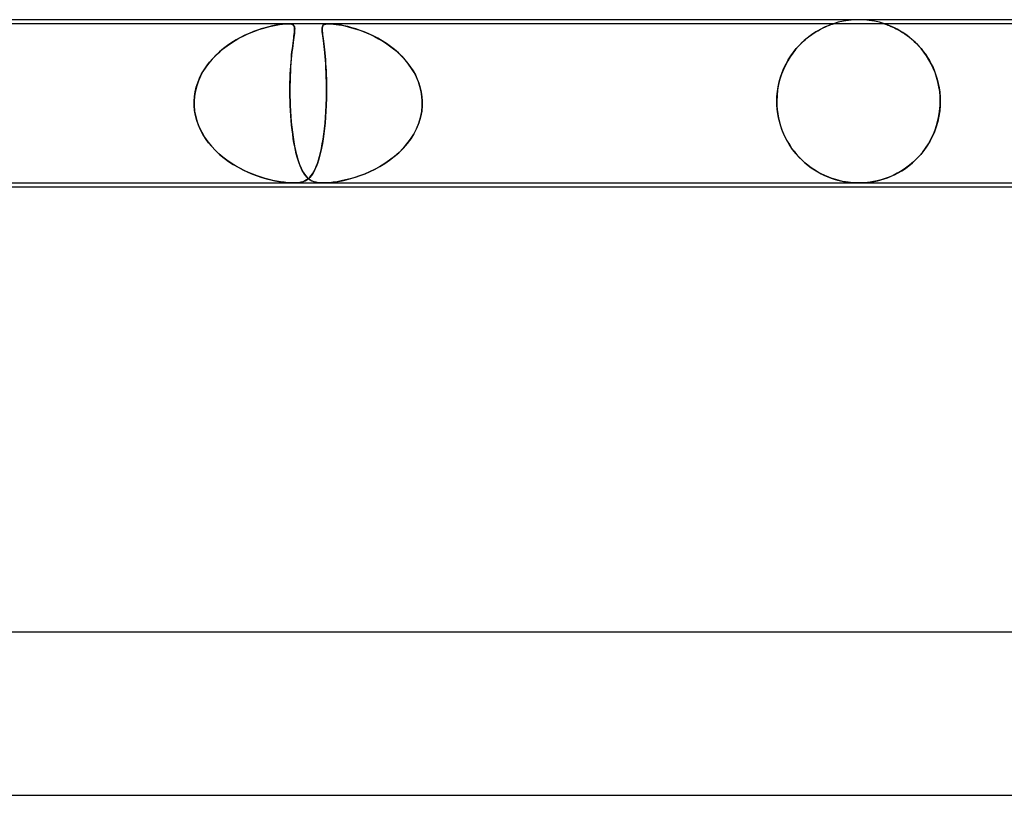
# Model space of a CAD drawing. Header units: millimetres. Extents: x -660 to 660, y -2 to 380.
# Tile 88 of 103: x 219 to 244, y 361 to 380. Entities that reach past the tile are written whole.
import ezdxf

# ---------------------------------------------------------------- set-up
doc = ezdxf.new("R2010")
doc.units = ezdxf.units.MM
doc.layers.add('HIDDEN', color=7, linetype='Continuous')
doc.layers.add('THICK', color=7, linetype='Continuous')

msp = doc.modelspace()

# ---------------------------------------------------------------- linework, layer by layer
at = {"layer": 'HIDDEN'}
for p, q in [((226.019, 379.9), (194.669, 379.9)), ((225.891, 379.891), (225.813, 379.881)), ((225.815, 379.881), (225.889, 379.891)), ((225.889, 379.891), (225.957, 379.898)), ((225.962, 379.898), (225.891, 379.891)), ((225.957, 379.898), (226.017, 379.9)), ((226.022, 379.9), (225.962, 379.898)), ((226.017, 379.9), (226.068, 379.898)), ((227.03, 379.9), (226.019, 379.9)), ((226.071, 379.898), (226.022, 379.9)), ((226.068, 379.898), (226.107, 379.891)), ((226.108, 379.891), (226.071, 379.898)), ((226.107, 379.891), (226.137, 379.881)), ((226.136, 379.881), (226.108, 379.891)), ((226.92, 379.884), (226.95, 379.893)), ((226.952, 379.894), (226.924, 379.886)), ((226.95, 379.893), (226.987, 379.898)), ((226.987, 379.898), (226.952, 379.894)), ((227.031, 379.9), (226.987, 379.898)), ((226.987, 379.898), (227.029, 379.9)), ((227.029, 379.9), (227.081, 379.898)), ((258.38, 379.9), (227.03, 379.9)), ((227.081, 379.898), (227.031, 379.9)), ((227.142, 379.893), (227.081, 379.898)), ((227.081, 379.898), (227.139, 379.894)), ((227.139, 379.894), (227.204, 379.886)), ((227.215, 379.884), (227.142, 379.893)), ((239.348, 379.891), (239.326, 379.883)), ((239.338, 379.888), (239.356, 379.894)), ((239.363, 379.896), (239.348, 379.891)), ((239.356, 379.894), (239.367, 379.897)), ((239.372, 379.899), (239.363, 379.896)), ((239.367, 379.897), (239.373, 379.899)), ((239.375, 379.9), (239.372, 379.899)), ((239.373, 379.899), (239.375, 379.9)), ((239.497, 379.936), (239.376, 379.9)), ((239.621, 379.964), (239.497, 379.936)), ((239.747, 379.984), (239.621, 379.964)), ((239.873, 379.996), (239.747, 379.984)), ((240, 380), (239.873, 379.996)), ((240.127, 379.996), (240, 380)), ((240.253, 379.984), (240.127, 379.996)), ((240.379, 379.964), (240.253, 379.984)), ((240.503, 379.936), (240.379, 379.964)), ((240.624, 379.9), (240.503, 379.936)), ((240.627, 379.899), (240.625, 379.9)), ((240.625, 379.9), (240.63, 379.898)), ((240.633, 379.897), (240.627, 379.899)), ((240.63, 379.898), (240.648, 379.892)), ((240.644, 379.894), (240.633, 379.897)), ((240.661, 379.888), (240.644, 379.894)), ((240.648, 379.892), (240.676, 379.882)), ((225.074, 379.665), (224.969, 379.617)), ((225.021, 379.642), (225.119, 379.684)), ((225.176, 379.707), (225.074, 379.665)), ((225.119, 379.684), (225.216, 379.722)), ((225.276, 379.744), (225.176, 379.707)), ((225.216, 379.722), (225.31, 379.756)), ((225.371, 379.776), (225.276, 379.744)), ((225.31, 379.756), (225.401, 379.785)), ((225.462, 379.803), (225.371, 379.776)), ((225.401, 379.785), (225.489, 379.81)), ((225.553, 379.827), (225.462, 379.803)), ((225.489, 379.81), (225.572, 379.832)), ((225.642, 379.849), (225.553, 379.827)), ((225.572, 379.832), (225.655, 379.851)), ((225.73, 379.867), (225.642, 379.849)), ((225.655, 379.851), (225.736, 379.868)), ((225.813, 379.881), (225.73, 379.867)), ((225.736, 379.868), (225.815, 379.881)), ((226.156, 379.868), (226.136, 379.881)), ((226.137, 379.881), (226.158, 379.867)), ((226.17, 379.851), (226.156, 379.868)), ((226.158, 379.867), (226.172, 379.849)), ((226.179, 379.832), (226.17, 379.851)), ((226.172, 379.849), (226.181, 379.827)), ((226.18, 379.665), (226.174, 379.617)), ((226.177, 379.642), (226.182, 379.684)), ((226.185, 379.81), (226.179, 379.832)), ((226.184, 379.707), (226.18, 379.665)), ((226.181, 379.827), (226.186, 379.803)), ((226.182, 379.684), (226.186, 379.722)), ((226.187, 379.744), (226.184, 379.707)), ((226.187, 379.785), (226.185, 379.81)), ((226.186, 379.803), (226.188, 379.776)), ((226.186, 379.722), (226.187, 379.756)), ((226.187, 379.756), (226.187, 379.785)), ((226.188, 379.776), (226.187, 379.744)), ((226.863, 379.804), (226.861, 379.779)), ((226.861, 379.773), (226.863, 379.803)), ((226.861, 379.779), (226.861, 379.749)), ((226.861, 379.738), (226.861, 379.773)), ((226.861, 379.749), (226.862, 379.715)), ((226.864, 379.699), (226.861, 379.738)), ((226.862, 379.715), (226.866, 379.677)), ((226.863, 379.803), (226.868, 379.829)), ((226.868, 379.827), (226.863, 379.804)), ((226.868, 379.653), (226.864, 379.699)), ((226.866, 379.677), (226.87, 379.634)), ((226.868, 379.829), (226.879, 379.851)), ((226.876, 379.846), (226.868, 379.827)), ((226.875, 379.602), (226.868, 379.653)), ((226.887, 379.862), (226.876, 379.846)), ((226.879, 379.851), (226.896, 379.87)), ((226.903, 379.875), (226.887, 379.862)), ((226.896, 379.87), (226.92, 379.884)), ((226.924, 379.886), (226.903, 379.875)), ((227.204, 379.886), (227.272, 379.875)), ((227.301, 379.87), (227.215, 379.884)), ((227.272, 379.875), (227.343, 379.862)), ((227.395, 379.851), (227.301, 379.87)), ((227.343, 379.862), (227.419, 379.846)), ((227.491, 379.829), (227.395, 379.851)), ((227.419, 379.846), (227.498, 379.827)), ((227.587, 379.803), (227.491, 379.829)), ((227.498, 379.827), (227.581, 379.804)), ((227.581, 379.804), (227.668, 379.779)), ((227.685, 379.773), (227.587, 379.803)), ((227.668, 379.779), (227.757, 379.749)), ((227.787, 379.738), (227.685, 379.773)), ((227.757, 379.749), (227.85, 379.715)), ((227.892, 379.699), (227.787, 379.738)), ((227.85, 379.715), (227.945, 379.677)), ((228, 379.653), (227.892, 379.699)), ((227.945, 379.677), (228.043, 379.634)), ((228.11, 379.602), (228, 379.653)), ((238.876, 379.656), (238.805, 379.606)), ((238.846, 379.635), (238.921, 379.684)), ((238.944, 379.7), (238.876, 379.656)), ((238.921, 379.684), (238.993, 379.728)), ((239.009, 379.738), (238.944, 379.7)), ((238.993, 379.728), (239.062, 379.766)), ((239.07, 379.771), (239.009, 379.738)), ((239.062, 379.766), (239.126, 379.799)), ((239.127, 379.8), (239.07, 379.771)), ((239.126, 379.799), (239.184, 379.826)), ((239.178, 379.824), (239.127, 379.8)), ((239.224, 379.844), (239.178, 379.824)), ((239.184, 379.826), (239.236, 379.849)), ((239.264, 379.86), (239.224, 379.844)), ((239.236, 379.849), (239.28, 379.866)), ((239.298, 379.873), (239.264, 379.86)), ((239.28, 379.866), (239.313, 379.879)), ((239.326, 379.883), (239.298, 379.873)), ((239.313, 379.879), (239.338, 379.888)), ((240.685, 379.879), (240.661, 379.888)), ((240.676, 379.882), (240.711, 379.869)), ((240.719, 379.866), (240.685, 379.879)), ((240.711, 379.869), (240.75, 379.854)), ((240.762, 379.849), (240.719, 379.866)), ((240.75, 379.854), (240.79, 379.837)), ((240.813, 379.827), (240.762, 379.849)), ((240.79, 379.837), (240.829, 379.82)), ((240.871, 379.8), (240.813, 379.827)), ((240.829, 379.82), (240.871, 379.8)), ((240.934, 379.767), (240.871, 379.8)), ((240.871, 379.8), (240.916, 379.777)), ((240.916, 379.777), (240.964, 379.752)), ((241.002, 379.729), (240.934, 379.767)), ((240.964, 379.752), (241.015, 379.723)), ((241.073, 379.686), (241.002, 379.729)), ((241.015, 379.723), (241.068, 379.69)), ((241.068, 379.69), (241.123, 379.654)), ((241.148, 379.636), (241.073, 379.686)), ((241.123, 379.654), (241.18, 379.614)), ((224.535, 379.362), (224.63, 379.427)), ((224.649, 379.44), (224.545, 379.369)), ((224.63, 379.427), (224.727, 379.488)), ((224.756, 379.505), (224.649, 379.44)), ((224.727, 379.488), (224.824, 379.544)), ((224.863, 379.564), (224.756, 379.505)), ((224.824, 379.544), (224.923, 379.595)), ((224.969, 379.617), (224.863, 379.564)), ((224.923, 379.595), (225.021, 379.642)), ((226.139, 379.362), (226.148, 379.427)), ((226.15, 379.44), (226.14, 379.369)), ((226.148, 379.427), (226.156, 379.488)), ((226.158, 379.505), (226.15, 379.44)), ((226.156, 379.488), (226.164, 379.544)), ((226.167, 379.564), (226.158, 379.505)), ((226.164, 379.544), (226.171, 379.595)), ((226.174, 379.617), (226.167, 379.564)), ((226.171, 379.595), (226.177, 379.642)), ((226.87, 379.634), (226.876, 379.585)), ((226.882, 379.545), (226.875, 379.602)), ((226.876, 379.585), (226.883, 379.532)), ((226.89, 379.482), (226.882, 379.545)), ((226.883, 379.532), (226.891, 379.473)), ((226.898, 379.415), (226.89, 379.482)), ((226.891, 379.473), (226.899, 379.409)), ((226.907, 379.343), (226.898, 379.415)), ((226.899, 379.409), (226.908, 379.338)), ((228.043, 379.634), (228.142, 379.585)), ((228.22, 379.545), (228.11, 379.602)), ((228.142, 379.585), (228.242, 379.532)), ((228.327, 379.482), (228.22, 379.545)), ((228.242, 379.532), (228.343, 379.473)), ((228.432, 379.415), (228.327, 379.482)), ((228.343, 379.473), (228.443, 379.409)), ((228.534, 379.343), (228.432, 379.415)), ((228.443, 379.409), (228.541, 379.338)), ((238.588, 379.42), (238.517, 379.346)), ((238.54, 379.371), (238.615, 379.446)), ((238.66, 379.487), (238.588, 379.42)), ((238.615, 379.446), (238.692, 379.516)), ((238.733, 379.549), (238.66, 379.487)), ((238.692, 379.516), (238.77, 379.579)), ((238.805, 379.606), (238.733, 379.549)), ((238.77, 379.579), (238.846, 379.635)), ((241.223, 379.58), (241.148, 379.636)), ((241.18, 379.614), (241.238, 379.569)), ((241.3, 379.517), (241.223, 379.58)), ((241.238, 379.569), (241.296, 379.521)), ((241.296, 379.521), (241.354, 379.469)), ((241.376, 379.448), (241.3, 379.517)), ((241.354, 379.469), (241.412, 379.413)), ((241.451, 379.373), (241.376, 379.448)), ((241.412, 379.413), (241.469, 379.353)), ((224.347, 379.212), (224.255, 379.125)), ((224.266, 379.136), (224.352, 379.216)), ((224.444, 379.293), (224.347, 379.212)), ((224.352, 379.216), (224.442, 379.292)), ((224.442, 379.292), (224.535, 379.362)), ((224.545, 379.369), (224.444, 379.293)), ((226.122, 379.212), (226.113, 379.125)), ((226.114, 379.136), (226.122, 379.216)), ((226.131, 379.293), (226.122, 379.212)), ((226.122, 379.216), (226.131, 379.292)), ((226.14, 379.369), (226.131, 379.293)), ((226.131, 379.292), (226.139, 379.362)), ((226.915, 379.266), (226.907, 379.343)), ((226.908, 379.338), (226.916, 379.264)), ((226.924, 379.185), (226.915, 379.266)), ((226.916, 379.264), (226.924, 379.185)), ((226.924, 379.185), (226.932, 379.104)), ((226.932, 379.098), (226.924, 379.185)), ((228.632, 379.266), (228.534, 379.343)), ((228.541, 379.338), (228.636, 379.264)), ((228.726, 379.185), (228.632, 379.266)), ((228.636, 379.264), (228.725, 379.185)), ((228.725, 379.185), (228.809, 379.104)), ((228.815, 379.098), (228.726, 379.185)), ((238.381, 379.181), (238.318, 379.09)), ((238.334, 379.114), (238.399, 379.205)), ((238.448, 379.267), (238.381, 379.181)), ((238.399, 379.205), (238.468, 379.291)), ((238.517, 379.346), (238.448, 379.267)), ((238.468, 379.291), (238.54, 379.371)), ((241.522, 379.292), (241.451, 379.373)), ((241.469, 379.353), (241.524, 379.29)), ((241.59, 379.206), (241.522, 379.292)), ((241.524, 379.29), (241.578, 379.223)), ((241.578, 379.223), (241.63, 379.152)), ((241.655, 379.115), (241.59, 379.206)), ((224.085, 378.937), (224.01, 378.834)), ((224.035, 378.869), (224.106, 378.963)), ((224.167, 379.034), (224.085, 378.937)), ((224.106, 378.963), (224.183, 379.052)), ((224.255, 379.125), (224.167, 379.034)), ((224.183, 379.052), (224.266, 379.136)), ((226.096, 378.937), (226.089, 378.834)), ((226.091, 378.869), (226.098, 378.963)), ((226.104, 379.034), (226.096, 378.937)), ((226.098, 378.963), (226.106, 379.052)), ((226.113, 379.125), (226.104, 379.034)), ((226.106, 379.052), (226.114, 379.136)), ((226.932, 379.104), (226.939, 379.019)), ((226.94, 379.006), (226.932, 379.098)), ((226.939, 379.019), (226.945, 378.93)), ((226.947, 378.91), (226.94, 379.006)), ((226.945, 378.93), (226.951, 378.839)), ((228.809, 379.104), (228.888, 379.019)), ((228.899, 379.006), (228.815, 379.098)), ((228.888, 379.019), (228.961, 378.93)), ((228.976, 378.91), (228.899, 379.006)), ((228.961, 378.93), (229.027, 378.839)), ((238.258, 378.993), (238.202, 378.889)), ((238.217, 378.918), (238.273, 379.019)), ((238.318, 379.09), (238.258, 378.993)), ((238.273, 379.019), (238.334, 379.114)), ((241.63, 379.152), (241.68, 379.077)), ((241.715, 379.019), (241.655, 379.115)), ((241.68, 379.077), (241.728, 378.997)), ((241.77, 378.919), (241.715, 379.019)), ((241.728, 378.997), (241.773, 378.914)), ((223.942, 378.727), (223.882, 378.615)), ((223.91, 378.67), (223.969, 378.772)), ((224.01, 378.834), (223.942, 378.727)), ((223.969, 378.772), (224.035, 378.869)), ((226.083, 378.727), (226.078, 378.615)), ((226.08, 378.67), (226.085, 378.772)), ((226.089, 378.834), (226.083, 378.727)), ((226.085, 378.772), (226.091, 378.869)), ((226.953, 378.808), (226.947, 378.91)), ((226.951, 378.839), (226.956, 378.744)), ((226.958, 378.703), (226.953, 378.808)), ((226.956, 378.744), (226.96, 378.646)), ((226.962, 378.593), (226.958, 378.703)), ((229.047, 378.808), (228.976, 378.91)), ((229.027, 378.839), (229.088, 378.744)), ((229.111, 378.703), (229.047, 378.808)), ((229.088, 378.744), (229.142, 378.646)), ((229.168, 378.593), (229.111, 378.703)), ((238.082, 378.593), (238.121, 378.705)), ((238.151, 378.779), (238.106, 378.663)), ((238.121, 378.705), (238.166, 378.814)), ((238.202, 378.889), (238.151, 378.779)), ((238.166, 378.814), (238.217, 378.918)), ((241.82, 378.814), (241.77, 378.919)), ((241.773, 378.914), (241.815, 378.827)), ((241.815, 378.827), (241.853, 378.735)), ((241.865, 378.705), (241.82, 378.814)), ((241.853, 378.735), (241.888, 378.64)), ((241.903, 378.593), (241.865, 378.705)), ((223.779, 378.345), (223.815, 378.456)), ((223.831, 378.499), (223.789, 378.378)), ((223.815, 378.456), (223.859, 378.564)), ((223.882, 378.615), (223.831, 378.499)), ((223.859, 378.564), (223.91, 378.67)), ((226.074, 378.499), (226.072, 378.378)), ((226.072, 378.345), (226.073, 378.456)), ((226.073, 378.456), (226.076, 378.564)), ((226.078, 378.615), (226.074, 378.499)), ((226.076, 378.564), (226.08, 378.67)), ((226.96, 378.646), (226.964, 378.545)), ((226.965, 378.479), (226.962, 378.593)), ((226.964, 378.545), (226.966, 378.441)), ((226.967, 378.362), (226.965, 378.479)), ((229.142, 378.646), (229.189, 378.545)), ((229.216, 378.479), (229.168, 378.593)), ((229.189, 378.545), (229.229, 378.441)), ((229.254, 378.362), (229.216, 378.479)), ((238.025, 378.359), (238.05, 378.477)), ((238.067, 378.54), (238.035, 378.411)), ((238.05, 378.477), (238.082, 378.593)), ((238.106, 378.663), (238.067, 378.54)), ((241.888, 378.64), (241.918, 378.54)), ((241.935, 378.477), (241.903, 378.593)), ((241.918, 378.54), (241.944, 378.437)), ((241.96, 378.359), (241.935, 378.477)), ((223.735, 378.116), (223.753, 378.232)), ((223.757, 378.254), (223.736, 378.127)), ((223.753, 378.232), (223.779, 378.345)), ((223.789, 378.378), (223.757, 378.254)), ((226.072, 378.378), (226.071, 378.254)), ((226.071, 378.232), (226.072, 378.345)), ((226.071, 378.254), (226.072, 378.127)), ((226.072, 378.116), (226.071, 378.232)), ((226.966, 378.441), (226.967, 378.334)), ((226.966, 378.122), (226.967, 378.243)), ((226.967, 378.224), (226.966, 378.112)), ((226.967, 378.243), (226.967, 378.362)), ((226.967, 378.334), (226.967, 378.224)), ((229.229, 378.441), (229.262, 378.334)), ((229.283, 378.243), (229.254, 378.362)), ((229.262, 378.334), (229.287, 378.224)), ((229.302, 378.122), (229.283, 378.243)), ((229.287, 378.224), (229.303, 378.112)), ((237.995, 378.12), (238.006, 378.24)), ((238.011, 378.278), (237.997, 378.141)), ((238.006, 378.24), (238.025, 378.359)), ((238.035, 378.411), (238.011, 378.278)), ((241.944, 378.437), (241.965, 378.33)), ((241.978, 378.24), (241.96, 378.359)), ((241.965, 378.33), (241.98, 378.222)), ((241.988, 378.12), (241.978, 378.24)), ((241.98, 378.222), (241.989, 378.111)), ((223.726, 377.983), (223.727, 378)), ((223.727, 378), (223.726, 377.983)), ((223.726, 377.967), (223.726, 377.983)), ((223.726, 377.983), (223.726, 377.967)), ((223.726, 377.95), (223.726, 377.967)), ((223.726, 377.967), (223.726, 377.95)), ((223.736, 378.127), (223.727, 378)), ((223.727, 378), (223.735, 378.116)), ((226.072, 378.127), (226.075, 378)), ((226.075, 378), (226.072, 378.116)), ((226.075, 378), (226.076, 377.983)), ((226.076, 377.983), (226.075, 378)), ((226.076, 377.983), (226.076, 377.967)), ((226.076, 377.967), (226.076, 377.983)), ((226.076, 377.967), (226.077, 377.95)), ((226.077, 377.95), (226.076, 377.967)), ((226.962, 377.967), (226.961, 377.95)), ((226.961, 377.95), (226.962, 377.967)), ((226.963, 378), (226.962, 377.983)), ((226.962, 377.983), (226.963, 378)), ((226.962, 377.983), (226.962, 377.967)), ((226.962, 377.967), (226.962, 377.983)), ((226.963, 378), (226.966, 378.122)), ((226.966, 378.112), (226.963, 378)), ((229.311, 378), (229.302, 378.122)), ((229.303, 378.112), (229.311, 378)), ((229.312, 377.983), (229.311, 378)), ((229.311, 378), (229.312, 377.983)), ((229.312, 377.967), (229.312, 377.983)), ((229.312, 377.983), (229.312, 377.967)), ((229.312, 377.95), (229.312, 377.967)), ((229.312, 377.967), (229.312, 377.95)), ((237.997, 378.141), (237.992, 378)), ((237.992, 378), (237.995, 378.12)), ((237.992, 378), (237.992, 377.983)), ((237.992, 377.983), (237.992, 378)), ((237.992, 377.983), (237.992, 377.967)), ((237.992, 377.967), (237.992, 377.983)), ((237.992, 377.967), (237.992, 377.95)), ((237.992, 377.95), (237.992, 377.967)), ((241.992, 378), (241.988, 378.12)), ((241.989, 378.111), (241.992, 378)), ((241.991, 377.967), (241.992, 377.983)), ((241.992, 377.983), (241.991, 377.967)), ((241.991, 377.95), (241.991, 377.967)), ((241.991, 377.967), (241.991, 377.95)), ((241.992, 377.983), (241.992, 378)), ((241.992, 378), (241.992, 377.983)), ((223.726, 377.933), (223.726, 377.95)), ((223.726, 377.95), (223.726, 377.933)), ((223.727, 377.917), (223.726, 377.933)), ((223.726, 377.933), (223.727, 377.917)), ((223.727, 377.9), (223.727, 377.917)), ((223.727, 377.917), (223.727, 377.9)), ((223.738, 377.776), (223.727, 377.9)), ((223.727, 377.9), (223.739, 377.763)), ((223.759, 377.654), (223.738, 377.776)), ((223.739, 377.763), (223.765, 377.628)), ((226.077, 377.95), (226.077, 377.933)), ((226.077, 377.933), (226.077, 377.95)), ((226.077, 377.933), (226.078, 377.917)), ((226.078, 377.917), (226.077, 377.933)), ((226.078, 377.917), (226.078, 377.9)), ((226.079, 377.9), (226.078, 377.917)), ((226.078, 377.9), (226.085, 377.763)), ((226.084, 377.776), (226.079, 377.9)), ((226.092, 377.654), (226.084, 377.776)), ((226.085, 377.763), (226.094, 377.628)), ((226.952, 377.756), (226.943, 377.613)), ((226.943, 377.607), (226.952, 377.752)), ((226.959, 377.9), (226.952, 377.756)), ((226.952, 377.752), (226.959, 377.9)), ((226.96, 377.917), (226.959, 377.9)), ((226.959, 377.9), (226.96, 377.917)), ((226.961, 377.933), (226.96, 377.917)), ((226.96, 377.917), (226.961, 377.933)), ((226.961, 377.95), (226.961, 377.933)), ((226.961, 377.933), (226.961, 377.95)), ((229.268, 377.607), (229.297, 377.752)), ((229.298, 377.756), (229.27, 377.613)), ((229.297, 377.752), (229.311, 377.9)), ((229.311, 377.9), (229.298, 377.756)), ((229.311, 377.917), (229.312, 377.933)), ((229.312, 377.933), (229.311, 377.917)), ((229.311, 377.9), (229.311, 377.917)), ((229.311, 377.917), (229.311, 377.9)), ((229.312, 377.933), (229.312, 377.95)), ((229.312, 377.95), (229.312, 377.933)), ((237.992, 377.95), (237.993, 377.933)), ((237.993, 377.933), (237.992, 377.95)), ((237.993, 377.933), (237.993, 377.917)), ((237.993, 377.917), (237.993, 377.933)), ((237.993, 377.917), (237.994, 377.9)), ((237.994, 377.9), (237.993, 377.917)), ((238.008, 377.744), (237.994, 377.9)), ((237.994, 377.9), (238.002, 377.798)), ((238.002, 377.798), (238.015, 377.697)), ((238.034, 377.593), (238.008, 377.744)), ((241.952, 377.602), (241.976, 377.749)), ((241.978, 377.769), (241.959, 377.637)), ((241.976, 377.749), (241.989, 377.9)), ((241.989, 377.9), (241.978, 377.769)), ((241.989, 377.9), (241.99, 377.917)), ((241.99, 377.917), (241.989, 377.9)), ((241.99, 377.917), (241.991, 377.933)), ((241.991, 377.933), (241.99, 377.917)), ((241.991, 377.933), (241.991, 377.95)), ((241.991, 377.95), (241.991, 377.933)), ((223.79, 377.533), (223.759, 377.654)), ((223.765, 377.628), (223.802, 377.495)), ((223.831, 377.415), (223.79, 377.533)), ((223.802, 377.495), (223.852, 377.367)), ((226.101, 377.533), (226.092, 377.654)), ((226.094, 377.628), (226.105, 377.495)), ((226.112, 377.415), (226.101, 377.533)), ((226.105, 377.495), (226.118, 377.367)), ((226.931, 377.465), (226.943, 377.607)), ((226.943, 377.613), (226.932, 377.473)), ((229.226, 377.465), (229.268, 377.607)), ((229.27, 377.613), (229.229, 377.473)), ((238.015, 377.697), (238.033, 377.597)), ((238.033, 377.597), (238.056, 377.497)), ((238.07, 377.447), (238.034, 377.593)), ((238.056, 377.497), (238.085, 377.399)), ((241.93, 377.507), (241.893, 377.378)), ((241.918, 377.461), (241.952, 377.602)), ((241.959, 377.637), (241.93, 377.507)), ((223.881, 377.302), (223.831, 377.415)), ((223.852, 377.367), (223.912, 377.242)), ((223.94, 377.192), (223.881, 377.302)), ((223.912, 377.242), (223.983, 377.122)), ((226.125, 377.302), (226.112, 377.415)), ((226.118, 377.367), (226.132, 377.242)), ((226.139, 377.192), (226.125, 377.302)), ((226.132, 377.242), (226.149, 377.122)), ((226.901, 377.197), (226.917, 377.328)), ((226.918, 377.338), (226.902, 377.207)), ((226.917, 377.328), (226.931, 377.465)), ((226.932, 377.473), (226.918, 377.338)), ((229.102, 377.197), (229.17, 377.328)), ((229.174, 377.338), (229.108, 377.207)), ((229.17, 377.328), (229.226, 377.465)), ((229.229, 377.473), (229.174, 377.338)), ((238.116, 377.307), (238.07, 377.447)), ((238.085, 377.399), (238.118, 377.302)), ((238.171, 377.174), (238.116, 377.307)), ((238.118, 377.302), (238.157, 377.207)), ((241.848, 377.253), (241.795, 377.132)), ((241.824, 377.195), (241.875, 377.325)), ((241.893, 377.378), (241.848, 377.253)), ((241.875, 377.325), (241.918, 377.461)), ((224.006, 377.087), (223.94, 377.192)), ((223.983, 377.122), (224.063, 377.008)), ((224.079, 376.987), (224.006, 377.087)), ((224.063, 377.008), (224.152, 376.899)), ((226.154, 377.087), (226.139, 377.192)), ((226.149, 377.122), (226.167, 377.008)), ((226.171, 376.987), (226.154, 377.087)), ((226.167, 377.008), (226.187, 376.899)), ((226.864, 376.955), (226.883, 377.073)), ((226.885, 377.082), (226.865, 376.964)), ((226.883, 377.073), (226.901, 377.197)), ((226.902, 377.207), (226.885, 377.082)), ((228.936, 376.955), (229.024, 377.073)), ((229.031, 377.082), (228.943, 376.964)), ((229.024, 377.073), (229.102, 377.197)), ((229.108, 377.207), (229.031, 377.082)), ((238.157, 377.207), (238.199, 377.115)), ((238.233, 377.049), (238.171, 377.174)), ((238.199, 377.115), (238.247, 377.026)), ((238.302, 376.933), (238.233, 377.049)), ((238.247, 377.026), (238.298, 376.939)), ((241.734, 377.016), (241.667, 376.904)), ((241.701, 376.958), (241.765, 377.073)), ((241.795, 377.132), (241.734, 377.016)), ((241.765, 377.073), (241.824, 377.195)), ((224.158, 376.892), (224.079, 376.987)), ((224.152, 376.899), (224.247, 376.797)), ((224.243, 376.801), (224.158, 376.892)), ((224.334, 376.715), (224.243, 376.801)), ((224.247, 376.797), (224.35, 376.701)), ((226.189, 376.892), (226.171, 376.987)), ((226.187, 376.899), (226.209, 376.797)), ((226.208, 376.801), (226.189, 376.892)), ((226.228, 376.715), (226.208, 376.801)), ((226.209, 376.797), (226.232, 376.701)), ((226.82, 376.741), (226.843, 376.845)), ((226.844, 376.852), (226.821, 376.746)), ((226.843, 376.845), (226.864, 376.955)), ((226.865, 376.964), (226.844, 376.852)), ((228.736, 376.741), (228.84, 376.845)), ((228.846, 376.852), (228.742, 376.746)), ((228.84, 376.845), (228.936, 376.955)), ((228.943, 376.964), (228.846, 376.852)), ((238.298, 376.939), (238.353, 376.856)), ((238.377, 376.823), (238.302, 376.933)), ((238.353, 376.856), (238.412, 376.777)), ((238.456, 376.722), (238.377, 376.823)), ((238.412, 376.777), (238.474, 376.7)), ((241.593, 376.798), (241.513, 376.698)), ((241.556, 376.75), (241.631, 376.85)), ((241.667, 376.904), (241.593, 376.798)), ((241.631, 376.85), (241.701, 376.958)), ((224.428, 376.635), (224.334, 376.715)), ((224.35, 376.701), (224.458, 376.611)), ((224.527, 376.559), (224.428, 376.635)), ((224.458, 376.611), (224.57, 376.529)), ((224.629, 376.489), (224.527, 376.559)), ((224.57, 376.529), (224.684, 376.453)), ((226.249, 376.635), (226.228, 376.715)), ((226.232, 376.701), (226.256, 376.611)), ((226.271, 376.559), (226.249, 376.635)), ((226.256, 376.611), (226.281, 376.529)), ((226.295, 376.489), (226.271, 376.559)), ((226.281, 376.529), (226.308, 376.453)), ((226.771, 376.557), (226.743, 376.473)), ((226.745, 376.476), (226.771, 376.557)), ((226.797, 376.648), (226.771, 376.557)), ((226.771, 376.557), (226.796, 376.645)), ((226.796, 376.645), (226.82, 376.741)), ((226.821, 376.746), (226.797, 376.648)), ((228.513, 376.557), (228.391, 376.473)), ((228.395, 376.476), (228.513, 376.557)), ((228.63, 376.648), (228.513, 376.557)), ((228.513, 376.557), (228.627, 376.645)), ((228.627, 376.645), (228.736, 376.741)), ((228.742, 376.746), (228.63, 376.648)), ((238.539, 376.629), (238.456, 376.722)), ((238.474, 376.7), (238.54, 376.628)), ((238.625, 376.543), (238.539, 376.629)), ((238.54, 376.628), (238.609, 376.559)), ((238.609, 376.559), (238.68, 376.493)), ((238.713, 376.465), (238.625, 376.543)), ((241.337, 376.516), (241.241, 376.435)), ((241.312, 376.494), (241.396, 376.572)), ((241.427, 376.604), (241.337, 376.516)), ((241.396, 376.572), (241.477, 376.657)), ((241.513, 376.698), (241.427, 376.604)), ((241.477, 376.657), (241.556, 376.75)), ((224.735, 376.423), (224.629, 376.489)), ((224.684, 376.453), (224.801, 376.385)), ((224.842, 376.362), (224.735, 376.423)), ((224.801, 376.385), (224.919, 376.322)), ((224.951, 376.307), (224.842, 376.362)), ((224.919, 376.322), (225.037, 376.267)), ((225.059, 376.257), (224.951, 376.307)), ((226.32, 376.423), (226.295, 376.489)), ((226.308, 376.453), (226.335, 376.385)), ((226.345, 376.362), (226.32, 376.423)), ((226.335, 376.385), (226.364, 376.322)), ((226.372, 376.307), (226.345, 376.362)), ((226.364, 376.322), (226.394, 376.267)), ((226.4, 376.257), (226.372, 376.307)), ((226.627, 376.225), (226.658, 376.278)), ((226.685, 376.331), (226.655, 376.272)), ((226.658, 376.278), (226.688, 376.337)), ((226.715, 376.398), (226.685, 376.331)), ((226.688, 376.337), (226.717, 376.403)), ((226.743, 376.473), (226.715, 376.398)), ((226.717, 376.403), (226.745, 376.476)), ((227.912, 376.225), (228.033, 376.278)), ((228.143, 376.331), (228.019, 376.272)), ((228.033, 376.278), (228.155, 376.337)), ((228.268, 376.398), (228.143, 376.331)), ((228.155, 376.337), (228.276, 376.403)), ((228.391, 376.473), (228.268, 376.398)), ((228.276, 376.403), (228.395, 376.476)), ((238.68, 376.493), (238.755, 376.432)), ((238.803, 376.395), (238.713, 376.465)), ((238.755, 376.432), (238.832, 376.374)), ((238.894, 376.331), (238.803, 376.395)), ((238.832, 376.374), (238.911, 376.32)), ((238.986, 376.274), (238.894, 376.331)), ((238.911, 376.32), (238.993, 376.271)), ((239.079, 376.224), (238.986, 376.274)), ((241.042, 376.295), (240.941, 376.237)), ((240.964, 376.249), (241.052, 376.301)), ((241.143, 376.361), (241.042, 376.295)), ((241.052, 376.301), (241.139, 376.358)), ((241.139, 376.358), (241.226, 376.423)), ((241.241, 376.435), (241.143, 376.361)), ((241.226, 376.423), (241.312, 376.494)), ((225.037, 376.267), (225.155, 376.217)), ((225.165, 376.213), (225.059, 376.257)), ((225.155, 376.217), (225.271, 376.173)), ((225.269, 376.174), (225.165, 376.213)), ((225.371, 376.14), (225.269, 376.174)), ((225.271, 376.173), (225.385, 376.135)), ((225.469, 376.11), (225.371, 376.14)), ((225.385, 376.135), (225.496, 376.103)), ((225.563, 376.085), (225.469, 376.11)), ((225.496, 376.103), (225.603, 376.075)), ((225.654, 376.064), (225.563, 376.085)), ((225.603, 376.075), (225.705, 376.053)), ((225.746, 376.045), (225.654, 376.064)), ((225.705, 376.053), (225.8, 376.035)), ((225.838, 376.029), (225.746, 376.045)), ((225.8, 376.035), (225.882, 376.022)), ((226.357, 376.021), (226.401, 376.035)), ((226.436, 376.05), (226.388, 376.031)), ((226.394, 376.267), (226.425, 376.217)), ((226.428, 376.213), (226.4, 376.257)), ((226.401, 376.035), (226.444, 376.054)), ((226.425, 376.217), (226.458, 376.173)), ((226.457, 376.174), (226.428, 376.213)), ((226.479, 376.073), (226.436, 376.05)), ((226.444, 376.054), (226.485, 376.077)), ((226.487, 376.14), (226.457, 376.174)), ((226.458, 376.173), (226.492, 376.135)), ((226.518, 376.102), (226.479, 376.073)), ((226.485, 376.077), (226.523, 376.106)), ((226.518, 376.11), (226.487, 376.14)), ((226.492, 376.135), (226.527, 376.103)), ((226.555, 376.135), (226.518, 376.102)), ((226.551, 376.085), (226.518, 376.11)), ((226.523, 376.106), (226.56, 376.14)), ((226.527, 376.103), (226.565, 376.075)), ((226.585, 376.064), (226.551, 376.085)), ((226.589, 376.174), (226.555, 376.135)), ((226.56, 376.14), (226.594, 376.18)), ((226.565, 376.075), (226.606, 376.053)), ((226.623, 376.045), (226.585, 376.064)), ((226.623, 376.219), (226.589, 376.174)), ((226.594, 376.18), (226.627, 376.225)), ((226.606, 376.053), (226.648, 376.035)), ((226.655, 376.272), (226.623, 376.219)), ((226.667, 376.029), (226.623, 376.045)), ((226.648, 376.035), (226.69, 376.022)), ((227.164, 376.021), (227.249, 376.035)), ((227.328, 376.05), (227.224, 376.031)), ((227.249, 376.035), (227.348, 376.054)), ((227.436, 376.073), (227.328, 376.05)), ((227.348, 376.054), (227.452, 376.077)), ((227.547, 376.102), (227.436, 376.073)), ((227.452, 376.077), (227.562, 376.106)), ((227.66, 376.135), (227.547, 376.102)), ((227.562, 376.106), (227.676, 376.14)), ((227.776, 376.174), (227.66, 376.135)), ((227.676, 376.14), (227.793, 376.18)), ((227.897, 376.219), (227.776, 376.174)), ((227.793, 376.18), (227.912, 376.225)), ((228.019, 376.272), (227.897, 376.219)), ((238.993, 376.271), (239.074, 376.226)), ((239.074, 376.226), (239.156, 376.186)), ((239.17, 376.179), (239.079, 376.224)), ((239.156, 376.186), (239.237, 376.151)), ((239.261, 376.141), (239.17, 376.179)), ((239.237, 376.151), (239.318, 376.119)), ((239.349, 376.108), (239.261, 376.141)), ((239.318, 376.119), (239.398, 376.092)), ((239.436, 376.081), (239.349, 376.108)), ((239.398, 376.092), (239.476, 376.069)), ((239.521, 376.058), (239.436, 376.081)), ((239.476, 376.069), (239.554, 376.05)), ((239.602, 376.04), (239.521, 376.058)), ((239.554, 376.05), (239.626, 376.035)), ((239.676, 376.026), (239.602, 376.04)), ((239.626, 376.035), (239.692, 376.023)), ((240.357, 376.032), (240.278, 376.019)), ((240.308, 376.024), (240.378, 376.036)), ((240.446, 376.051), (240.357, 376.032)), ((240.378, 376.036), (240.456, 376.053)), ((240.542, 376.075), (240.446, 376.051)), ((240.456, 376.053), (240.536, 376.074)), ((240.536, 376.074), (240.619, 376.099)), ((240.64, 376.106), (240.542, 376.075)), ((240.619, 376.099), (240.703, 376.128)), ((240.739, 376.143), (240.64, 376.106)), ((240.703, 376.128), (240.789, 376.163)), ((240.84, 376.186), (240.739, 376.143)), ((240.789, 376.163), (240.876, 376.203)), ((240.941, 376.237), (240.84, 376.186)), ((240.876, 376.203), (240.964, 376.249)), ((225.927, 376.016), (225.838, 376.029)), ((225.882, 376.022), (225.953, 376.013)), ((226.012, 376.007), (225.927, 376.016)), ((225.953, 376.013), (226.014, 376.007)), ((226.088, 376.002), (226.012, 376.007)), ((226.014, 376.007), (226.065, 376.003)), ((226.065, 376.003), (226.112, 376.001)), ((226.157, 376), (226.088, 376.002)), ((226.112, 376.001), (226.157, 376)), ((226.22, 376.002), (226.157, 376)), ((226.157, 376), (226.199, 376.001)), ((226.199, 376.001), (226.238, 376.003)), ((226.279, 376.007), (226.22, 376.002)), ((226.238, 376.003), (226.276, 376.006)), ((226.276, 376.006), (226.316, 376.012)), ((226.335, 376.016), (226.279, 376.007)), ((226.316, 376.012), (226.357, 376.021)), ((226.388, 376.031), (226.335, 376.016)), ((226.716, 376.016), (226.667, 376.029)), ((226.69, 376.022), (226.731, 376.013)), ((226.77, 376.007), (226.716, 376.016)), ((226.731, 376.013), (226.771, 376.007)), ((226.828, 376.002), (226.77, 376.007)), ((226.771, 376.007), (226.81, 376.003)), ((226.81, 376.003), (226.849, 376.001)), ((226.891, 376), (226.828, 376.002)), ((226.849, 376.001), (226.891, 376)), ((226.96, 376.002), (226.891, 376)), ((226.891, 376), (226.935, 376.001)), ((226.935, 376.001), (226.982, 376.003)), ((227.038, 376.007), (226.96, 376.002)), ((226.982, 376.003), (227.033, 376.006)), ((227.033, 376.006), (227.093, 376.012)), ((227.126, 376.016), (227.038, 376.007)), ((227.093, 376.012), (227.164, 376.021)), ((227.224, 376.031), (227.126, 376.016)), ((239.741, 376.017), (239.676, 376.026)), ((239.692, 376.023), (239.754, 376.015)), ((239.799, 376.01), (239.741, 376.017)), ((239.754, 376.015), (239.81, 376.009)), ((239.851, 376.006), (239.799, 376.01)), ((239.81, 376.009), (239.861, 376.005)), ((239.9, 376.002), (239.851, 376.006)), ((239.861, 376.005), (239.908, 376.002)), ((239.949, 376.001), (239.9, 376.002)), ((239.908, 376.002), (239.953, 376)), ((239.997, 376), (239.949, 376.001)), ((239.953, 376), (239.999, 376)), ((240.046, 376.001), (239.997, 376)), ((239.999, 376), (240.046, 376.001)), ((240.095, 376.002), (240.046, 376.001)), ((240.046, 376.001), (240.093, 376.002)), ((240.093, 376.002), (240.14, 376.005)), ((240.147, 376.005), (240.095, 376.002)), ((240.14, 376.005), (240.19, 376.009)), ((240.208, 376.011), (240.147, 376.005)), ((240.19, 376.009), (240.245, 376.015)), ((240.278, 376.019), (240.208, 376.011)), ((240.245, 376.015), (240.308, 376.024))]:
    msp.add_line(p, q, dxfattribs=at)
at = {"layer": 'THICK'}
for p, q in [((398, 380), (-398, 380)), ((125.021, 376), (320.809, 376)), ((319.831, 375.9), (125.037, 375.9)), ((407.75, 365), (-407.75, 365)), ((127.639, 361), (328.861, 361))]:
    msp.add_line(p, q, dxfattribs=at)

doc.saveas('drawing.dxf')
